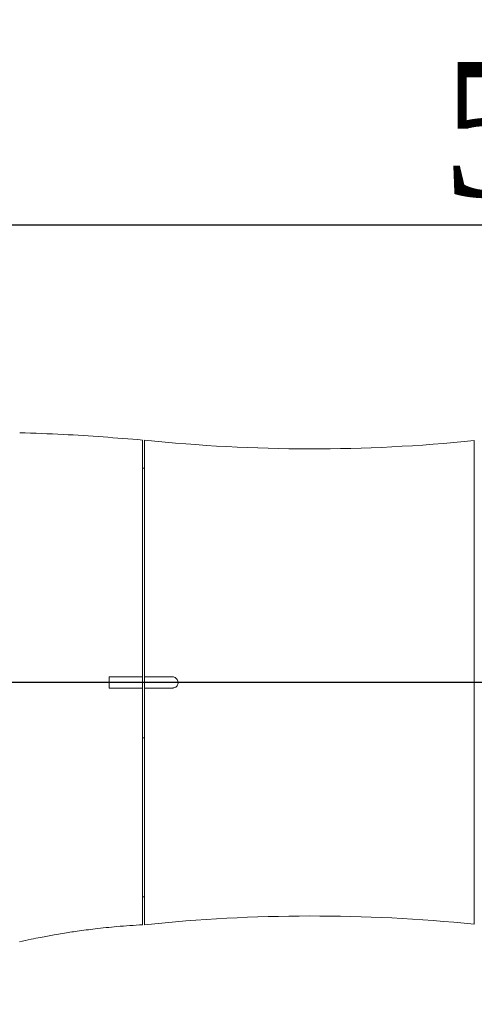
# Model space of a CAD drawing. Header units: millimetres. Extents: x 739 to 2359, y 424 to 1114.
# Tile 41 of 64: x 1808 to 1823, y 1028 to 1061. Entities that reach past the tile are written whole.
import ezdxf

# ---------------------------------------------------------------- set-up
doc = ezdxf.new("R2010")
doc.units = ezdxf.units.MM
doc.header["$PDSIZE"] = -1
doc.layers.add('5', color=7, linetype='Continuous', lineweight=35)
doc.styles.add('SLDTEXTSTYLE0', font='TXT', dxfattribs={"width": 0.7})
doc.styles.get("Standard").update_dxf_attribs({"font": 'times.ttf'})
doc.dimstyles.new('SLDDIMSTYLE3', dxfattribs={"dimtxt": 3.5, "dimasz": 2.4, "dimexe": 0, "dimexo": 0.0625, "dimgap": 0.875, "dimtad": 2, "dimlfac": 2, "dimrnd": 1e-09, "dimzin": 12, "dimdsep": 46, "dimtxsty": 'SLDTEXTSTYLE0', "dimsah": 1, "dimcen": 0.09, "dimadec": 0, "dimazin": 3, "dimtfac": 1, "dimtdec": 3, "dimtofl": 0, "dimtmove": 0, "dimatfit": 3, "dimfxl": 1, "dimfrac": 2, "dimtolj": 1, "dimtzin": 12, "dimarcsym": 0})

# ---------------------------------------------------------------- blocks, each defined once
blk = doc.blocks.new('*D101')
at = {"layer": '5', "color": 0, "lineweight": -2}
for p, q in [((1793.267, 1027.345), (1793.267, 1053.877)), ((1795.667, 1053.877), (1858.992, 1053.877)), ((1861.392, 1038.595), (1861.392, 1053.877))]:
    blk.add_line(p, q, dxfattribs=at)
at = {"layer": '5', "color": 0}
for points in [[(1795.667, 1054.277), (1795.667, 1053.477), (1793.267, 1053.877)], [(1858.992, 1053.477), (1858.992, 1054.277), (1861.392, 1053.877)]]:
    blk.add_solid(points, dxfattribs=at)
at = {"layer": 'Defpoints', "color": 0}
for p in [(1861.392, 1053.877), (1861.392, 1038.533), (1793.267, 1027.283)]:
    blk.add_point(p, dxfattribs=at)
at = {"layer": '5', "color": 0, "lineweight": 5, "insert": (1827.329, 1059.33), "char_height": 4.5, "attachment_point": 2}
blk.add_mtext('\\A1;545', dxfattribs=at)
blk = doc.blocks.new('*D102')
at = {"layer": '5', "color": 0, "lineweight": -2}
for p, q in [((1861.329, 1038.533), (1754.437, 1038.533)), ((1754.437, 1029.683), (1754.437, 1036.133)), ((1793.204, 1027.283), (1754.437, 1027.283))]:
    blk.add_line(p, q, dxfattribs=at)
at = {"layer": '5', "color": 0}
for points in [[(1754.837, 1036.133), (1754.037, 1036.133), (1754.437, 1038.533)], [(1754.037, 1029.683), (1754.837, 1029.683), (1754.437, 1027.283)]]:
    blk.add_solid(points, dxfattribs=at)
at = {"layer": 'Defpoints', "color": 0}
for p in [(1754.437, 1038.533), (1861.392, 1038.533), (1793.267, 1027.283)]:
    blk.add_point(p, dxfattribs=at)
at = {"layer": '5', "color": 0, "lineweight": 5, "insert": (1748.972, 1032.908), "char_height": 4.5, "attachment_point": 2, "rotation": 90}
blk.add_mtext('\\A1;90', dxfattribs=at)
blk = doc.blocks.new('*D104')
at = {"layer": '5', "color": 0, "lineweight": -2}
for p, q in [((1793.329, 1096.331), (1943.454, 1096.331)), ((1943.454, 1093.931), (1943.454, 902.183)), ((1803.329, 899.783), (1943.454, 899.783))]:
    blk.add_line(p, q, dxfattribs=at)
at = {"layer": '5', "color": 0}
for points in [[(1943.854, 1093.931), (1943.054, 1093.931), (1943.454, 1096.331)], [(1943.054, 902.183), (1943.854, 902.183), (1943.454, 899.783)]]:
    blk.add_solid(points, dxfattribs=at)
at = {"layer": 'Defpoints', "color": 0}
for p in [(1793.267, 1096.331), (1803.267, 899.783), (1943.454, 899.783)]:
    blk.add_point(p, dxfattribs=at)
at = {"layer": '5', "color": 0, "lineweight": 5, "insert": (1937.988, 998.057), "char_height": 4.5, "attachment_point": 2, "rotation": 90}
blk.add_mtext('\\A1;1572.38', dxfattribs=at)

msp = doc.modelspace()

# ---------------------------------------------------------------- linework, layer by layer
at = {"color": 7, "linetype": 'Continuous', "lineweight": 5}
for p, q in [((1812.204152, 1038.720499), (1812.204152, 1046.657999)), ((1812.266652, 1046.657999), (1812.266652, 1038.720499)), ((1812.266652, 1045.720499), (1812.204152, 1045.720499)), ((1811.079152, 1038.345499), (1811.079152, 1038.720499)), ((1812.204152, 1038.720499), (1811.079152, 1038.720499)), ((1812.204152, 1038.345499), (1812.204152, 1038.720499)), ((1812.266652, 1038.720499), (1813.204152, 1038.720499)), ((1812.266652, 1038.345499), (1812.266652, 1038.720499)), ((1811.079152, 1038.345499), (1812.204152, 1038.345499)), ((1812.204152, 1038.345499), (1812.204152, 1030.408003)), ((1813.204152, 1038.345499), (1812.266652, 1038.345499)), ((1812.266652, 1038.345499), (1812.266652, 1030.407999)), ((1812.204152, 1031.345499), (1812.266652, 1031.345499))]:
    msp.add_line(p, q, dxfattribs=at)
at = {"color": 8, "linetype": 'Continuous', "lineweight": 5}
for p, q in [((1823.33083, 1038.532999), (1823.33083, 1046.638794)), ((1823.33083, 1030.427203), (1823.33083, 1038.532999)), ((1812.204152, 1036.672737), (1812.266652, 1036.672737))]:
    msp.add_line(p, q, dxfattribs=at)
at = {"color": 7, "linetype": 'Continuous', "lineweight": 5}
for centre, start, end in [((1817.891652, 1100.176299), 264, 275.8010983), ((1817.891652, 976.889699), 84.1989017, 96)]:
    msp.add_arc(centre, 53.813094, start, end, dxfattribs=at)
for points, knots in [([(1812.204152, 1046.657999), (1811.317277, 1046.730453), (1809.943836, 1046.842658), (1808.566696, 1046.886481), (1808.07882, 1046.902006)], [0, 0, 0, 0, 0.645731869, 1, 1, 1, 1]), ([(1813.204152, 1038.720499), (1813.225257, 1038.718423), (1813.267478, 1038.71427), (1813.323702, 1038.68184), (1813.366365, 1038.634088), (1813.390653, 1038.574591), (1813.393912, 1038.510592), (1813.375844, 1038.449146), (1813.338486, 1038.397092), (1813.286086, 1038.36049), (1813.238382, 1038.346623), (1813.210796, 1038.345717), (1813.204152, 1038.345499)], [0, 0, 0, 0, 0.107708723, 0.215469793, 0.322980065, 0.430214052, 0.5372926, 0.644316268, 0.751364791, 0.858528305, 0.965923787, 1, 1, 1, 1]), ([(1808.07461, 1029.839273), (1808.202535, 1029.867324), (1808.434858, 1029.918268), (1808.749296, 1029.981151), (1809.007731, 1030.030052), (1809.258638, 1030.075039), (1809.587446, 1030.130505), (1810.045749, 1030.200532), (1810.651158, 1030.279176), (1811.384301, 1030.35608), (1811.916809, 1030.389802), (1812.204152, 1030.407999)], [0, 0, 0, 0, 0.094146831, 0.170977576, 0.230506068, 0.283220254, 0.354217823, 0.470207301, 0.616474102, 0.793048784, 1, 1, 1, 1])]:
    msp.add_open_spline(points, degree=3, knots=knots, dxfattribs=at)
at = {"layer": '5', "color": 0, "lineweight": 5}
msp.add_arc((1793.266652, 959.782999), 136.547651, 314.61576188, 195, dxfattribs=at)

# ---------------------------------------------------------------- dimensions: what is measured, and where the dimension line sits
at = {"layer": '5', "color": 3, "lineweight": 5}
dim = msp.add_linear_dim(base=(1943.454152, 899.782999), p1=(1793.266652, 1096.33065), p2=(1803.266652, 899.782999), angle=90, text='1572.38', dimstyle='SLDDIMSTYLE3', override={"dimtxt": 4.5, "dimgap": 0.875, "dimtad": 1, "dimdec": 0, "dimlfac": 2, "dimpost": '<>', "dimtxsty": 'Standard', "dimse1": 0, "dimse2": 0, "dimsd1": 0, "dimsd2": 0, "dimtofl": 0, "dimtvp": 0.1, "dimfrac": 0}, dxfattribs=at)
dim.commit()
dim.dimension.update_dxf_attribs({"geometry": '*D104', "text_midpoint": (1943.454152, 998.056824), "dimtype": 160})
at = {"layer": '5', "color": 1, "lineweight": 5}
dim = msp.add_linear_dim(base=(1861.391652, 1053.877221), p1=(1793.266652, 1027.282999), p2=(1861.391652, 1038.532999), text='545', dimstyle='SLDDIMSTYLE3', override={"dimtxt": 4.5, "dimtad": 1, "dimdec": 0, "dimpost": '<>', "dimtxsty": 'Standard', "dimtvp": 0.1, "dimfrac": 0}, dxfattribs=at)
dim.commit()
dim.dimension.update_dxf_attribs({"geometry": '*D101', "text_midpoint": (1827.329152, 1053.877221), "dimtype": 160})
dim = msp.add_linear_dim(base=(1754.437482, 1038.532999), p1=(1793.266652, 1027.282999), p2=(1861.391652, 1038.532999), angle=90, text='90', dimstyle='SLDDIMSTYLE3', override={"dimtxt": 4.5, "dimtad": 1, "dimdec": 0, "dimpost": '<>', "dimtxsty": 'Standard', "dimtvp": 0.1, "dimfrac": 0}, dxfattribs=at)
dim.commit()
dim.dimension.update_dxf_attribs({"geometry": '*D102', "text_midpoint": (1754.437482, 1032.907999), "dimtype": 160})

doc.saveas('drawing.dxf')
